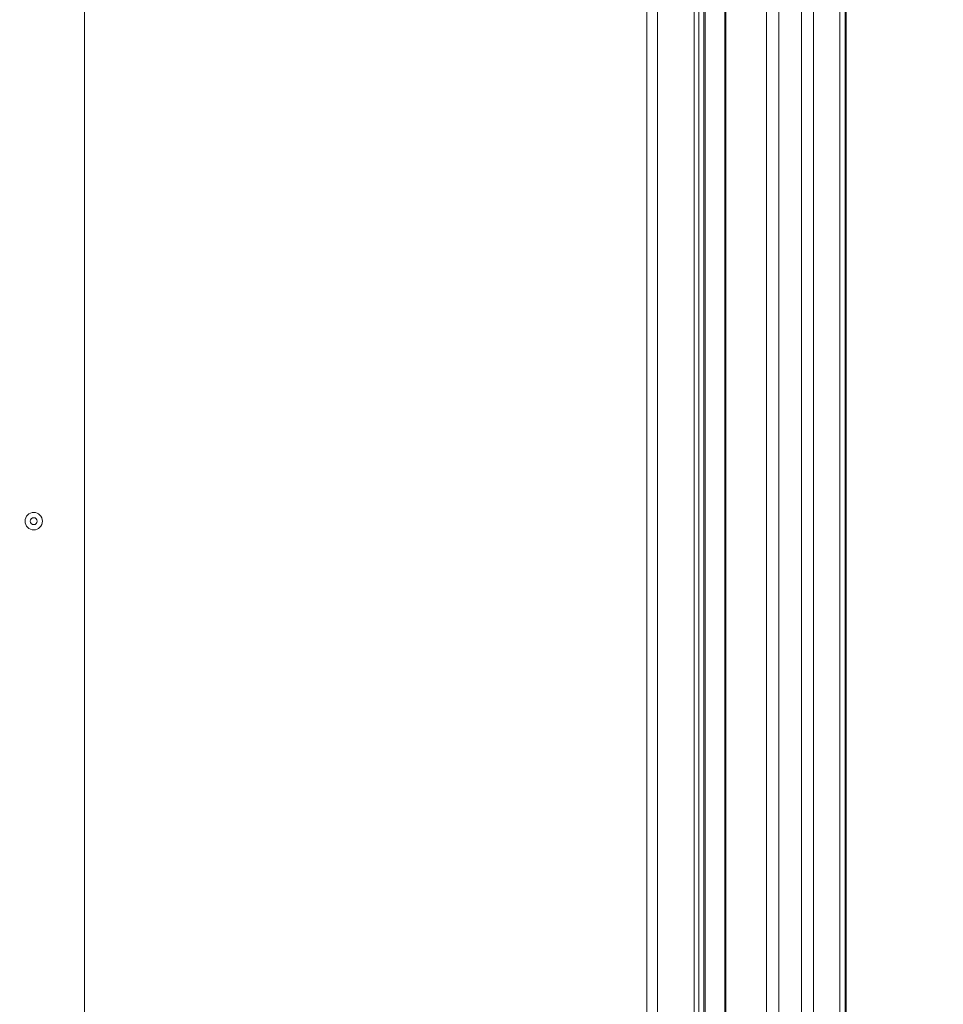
# Model space of a CAD drawing. Header units: centimetres. Extents: x -21 to 21, y -29.7 to 29.7.
# Tile 39 of 75: x 4.6 to 7.2, y -5.7 to -2.9. Entities that reach past the tile are written whole.
import ezdxf

# ---------------------------------------------------------------- set-up
doc = ezdxf.new("R2010")
doc.units = ezdxf.units.CM
doc.header["$MEASUREMENT"] = 0
doc.layers.add('06___PRT_ALL_SURFS', color=7, linetype='Continuous')

msp = doc.modelspace()

# ---------------------------------------------------------------- linework, layer by layer
at = {"layer": '06___PRT_ALL_SURFS', "color": 8, "lineweight": 5}
msp.add_open_spline([(-21.0058, -29.70447), (-21.0058, -29.70447), (20.9942, -29.70447), (20.9942, -29.70447), (20.9942, -29.70447), (20.9942, 29.69554), (20.9942, 29.69554), (20.9942, 29.69554), (-21.0058, 29.69554), (-21.0058, 29.69554), (-21.0058, 29.69554), (-21.0058, -29.70447), (-21.0058, -29.70447)], degree=3, knots=[0, 0, 0, 0, 0.25, 0.25, 0.25, 0.5, 0.5, 0.5, 0.75, 0.75, 0.75, 1, 1, 1, 1], dxfattribs=at)
at = {"layer": '06___PRT_ALL_SURFS', "lineweight": 5}
for points in [[(6.9344, 1.12541), (6.9344, 1.12541), (6.9344, -9.00659), (6.9344, -9.00659)], [(6.93665, 1.12366), (6.93665, 1.12366), (6.93665, -9.00482), (6.93665, -9.00482)], [(6.7084, 1.08442), (6.7084, 1.08442), (6.7084, -8.96558), (6.7084, -8.96558)], [(6.7434, -8.96558), (6.7434, -8.96558), (6.7434, 1.08442), (6.7434, 1.08442)], [(6.8084, 1.08442), (6.8084, 1.08442), (6.8084, -8.96558), (6.8084, -8.96558)], [(6.8434, -8.96558), (6.8434, -8.96558), (6.8434, 1.08442), (6.8434, 1.08442)], [(6.9184, -8.96558), (6.9184, -8.96558), (6.9184, 1.08442), (6.9184, 1.08442)], [(6.59154, 0.83761), (6.59154, 0.83761), (6.59154, -8.71877), (6.59154, -8.71877)], [(6.52816, 0.75454), (6.52816, 0.75454), (6.52816, -8.6357), (6.52816, -8.6357)], [(6.5884, -8.63424), (6.5884, -8.63424), (6.5884, 0.75308), (6.5884, 0.75308)], [(6.39501, 0.54958), (6.39501, 0.54958), (6.39501, -8.43074), (6.39501, -8.43074)], [(6.50043, -8.43074), (6.50043, -8.43074), (6.50043, 0.54958), (6.50043, 0.54958)], [(6.51371, 0.54959), (6.51371, 0.54959), (6.51371, -8.43075), (6.51371, -8.43075)], [(6.36472, -8.41645), (6.36472, -8.41645), (6.36472, 0.53528), (6.36472, 0.53528)], [(4.74973, -7.12691), (4.74973, -7.12691), (4.74973, -0.75425), (4.74973, -0.75425)], [(6.53232, -6.7978), (6.53232, -6.7978), (6.53232, -1.08336), (6.53232, -1.08336)]]:
    msp.add_open_spline(points, degree=3, dxfattribs=at)
for points in [[(4.62871, -4.35566), (4.62871, -4.34185), (4.61752, -4.33066), (4.60371, -4.33066), (4.5899, -4.33066), (4.57871, -4.34185), (4.57871, -4.35566), (4.57871, -4.36947), (4.5899, -4.38066), (4.60371, -4.38066), (4.61752, -4.38066), (4.62871, -4.36947), (4.62871, -4.35566)], [(4.61371, -4.35566), (4.61371, -4.35014), (4.60923, -4.34566), (4.60371, -4.34566), (4.59819, -4.34566), (4.59371, -4.35014), (4.59371, -4.35566), (4.59371, -4.36118), (4.59819, -4.36566), (4.60371, -4.36566), (4.60923, -4.36566), (4.61371, -4.36118), (4.61371, -4.35566)]]:
    msp.add_open_spline(points, degree=3, knots=[0, 0, 0, 0, 0.25, 0.25, 0.25, 0.5, 0.5, 0.5, 0.75, 0.75, 0.75, 1, 1, 1, 1], dxfattribs=at)

doc.saveas('drawing.dxf')
